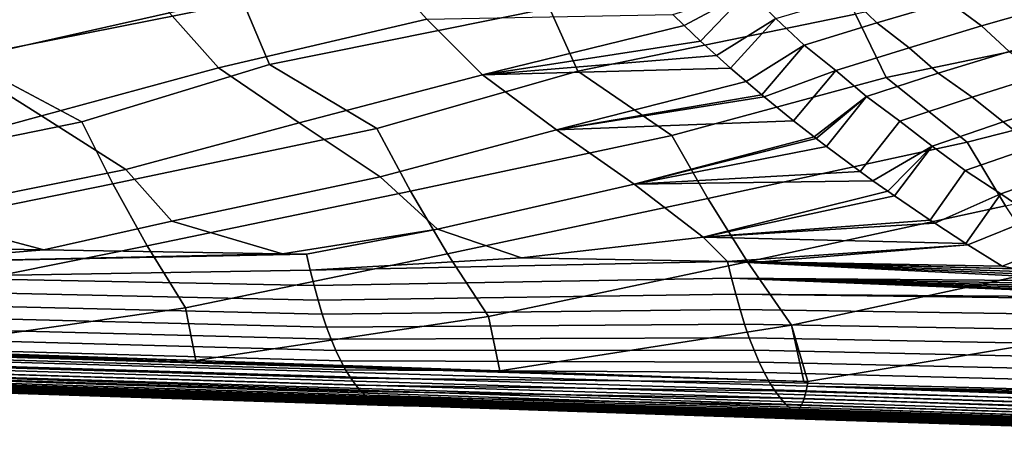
# Model space of a CAD drawing. Header units: metres. Extents: x -167 to 28, y -27 to 27.
# Tile 59 of 256: x -69.66 to -51.71, y -19.57 to -11.7. Entities that reach past the tile are written whole.
import ezdxf

# ---------------------------------------------------------------- set-up
doc = ezdxf.new("R2010")
doc.units = ezdxf.units.M
doc.layers.add('solid_12_065_021_XXX', color=7, linetype='CONTINUOUS')

msp = doc.modelspace()

# ---------------------------------------------------------------- linework, layer by layer
at = {"layer": 'solid_12_065_021_XXX'}
for points in [[(-70.719688, -12.400346, 104.43499), (-65.584404, -11.385498, 103.355469), (-66.014816, -10.251839, 103.735405), (-71.165245, -11.276861, 104.837509)], [(-65.101288, -12.519953, 102.930771), (-60.003559, -11.49424, 101.873436), (-60.467468, -10.349765, 102.273109), (-65.584404, -11.385498, 103.355469)], [(-70.844261, -12.456448, 82.857635), (-71.61644, -11.465234, 82.642532), (-67.748604, -10.565418, 80.911156), (-66.925789, -11.579978, 81.080956)], [(-59.482895, -12.639679, 101.426567), (-54.42271, -11.603084, 100.391403), (-54.920128, -10.447781, 100.810829), (-60.003559, -11.49424, 101.873436)], [(-53.864502, -12.759521, 99.922363), (-48.841866, -11.712026, 98.909386), (-49.372784, -10.545883, 99.348549), (-54.42271, -11.603084, 100.391403)], [(-66.033455, -12.58156, 81.272171), (-66.925789, -11.579978, 81.080956), (-63.161476, -10.669936, 79.369873), (-62.235142, -11.694862, 79.519386)], [(-53.199566, -10.907536, 75.747551), (-52.725468, -11.380988, 75.805405), (-54.034046, -11.762177, 76.597519), (-54.531815, -11.282605, 76.536995)], [(-52.725468, -11.380988, 75.805405), (-51.433784, -11.021811, 74.976143), (-50.826145, -11.446183, 74.941635), (-52.12801, -11.817897, 75.798668)], [(-56.384075, -11.185453, 77.225708), (-57.550797, -11.808167, 77.95916), (-57.755672, -11.610641, 77.933136)], [(-56.384075, -11.185453, 77.225708), (-57.247498, -12.092991, 77.997604), (-57.550797, -11.808167, 77.95916)], [(-56.384075, -11.185453, 77.225708), (-55.880363, -11.678961, 77.287384), (-56.961346, -12.3543, 78.033997), (-57.247498, -12.092991, 77.997604)], [(-54.531815, -11.282605, 76.536995), (-54.034046, -11.762177, 76.597519), (-55.358387, -12.165051, 77.351807), (-55.880363, -11.678961, 77.287384)], [(-68.524719, -13.563532, 103.530045), (-65.101288, -12.519953, 102.930771), (-65.584404, -11.385498, 103.355469), (-70.719688, -12.400346, 104.43499)], [(-54.034046, -11.762177, 76.597519), (-52.725468, -11.380988, 75.805405), (-52.12801, -11.817897, 75.798668), (-53.447197, -12.213243, 76.617813)], [(-50.826145, -11.446183, 74.941635), (-50.345329, -11.904789, 75.005577), (-51.622864, -12.280204, 75.863213), (-52.12801, -11.817897, 75.798668)], [(-69.260254, -13.454017, 82.850433), (-70.844261, -12.456448, 82.857635), (-66.925789, -11.579978, 81.080956), (-66.033455, -12.58156, 81.272171)], [(-63.14753, -13.687773, 102.07756), (-59.482895, -12.639679, 101.426567), (-60.003559, -11.49424, 101.873436), (-65.101288, -12.519953, 102.930771)], [(-61.222645, -12.706839, 79.686729), (-62.235142, -11.694862, 79.519386), (-57.755672, -11.610641, 77.933136), (-57.550797, -11.808167, 77.95916)], [(-57.770336, -13.812134, 100.625092), (-53.864502, -12.759521, 99.922363), (-54.42271, -11.603084, 100.391403), (-59.482895, -12.639679, 101.426567)], [(-64.566467, -13.582557, 81.320457), (-66.033455, -12.58156, 81.272171), (-62.235142, -11.694862, 79.519386), (-61.222645, -12.706839, 79.686729)], [(-57.247498, -12.092991, 77.997604), (-61.222645, -12.706839, 79.686729), (-57.550797, -11.808167, 77.95916)], [(-55.880363, -11.678961, 77.287384), (-56.701195, -12.585947, 78.067154), (-56.961346, -12.3543, 78.033997)], [(-55.880363, -11.678961, 77.287384), (-55.358387, -12.165051, 77.351807), (-56.419971, -12.830124, 78.102921), (-56.701195, -12.585947, 78.067154)], [(-55.358387, -12.165051, 77.351807), (-54.034046, -11.762177, 76.597519), (-53.447197, -12.213243, 76.617813), (-54.78252, -12.631869, 77.398323)], [(-52.393143, -13.936612, 99.172623), (-48.246109, -12.879476, 98.418167), (-48.841866, -11.712026, 98.909386), (-53.864502, -12.759521, 99.922363)], [(-52.12801, -11.817897, 75.798668), (-51.622864, -12.280204, 75.863213), (-52.917088, -12.679532, 76.684235), (-53.447197, -12.213243, 76.617813)], [(-57.247498, -12.092991, 77.997604), (-56.961346, -12.3543, 78.033997), (-61.222645, -12.706839, 79.686729)], [(-55.358387, -12.165051, 77.351807), (-56.13356, -13.072698, 78.139374), (-56.419971, -12.830124, 78.102921)], [(-55.358387, -12.165051, 77.351807), (-54.78252, -12.631869, 77.398323), (-56.091846, -13.107552, 78.144691), (-56.13356, -13.072698, 78.139374)], [(-56.961346, -12.3543, 78.033997), (-56.701195, -12.585947, 78.067154), (-61.222645, -12.706839, 79.686729)], [(-53.447197, -12.213243, 76.617813), (-52.917088, -12.679532, 76.684235), (-54.226868, -13.102426, 77.467941), (-54.78252, -12.631869, 77.398323)], [(-52.917088, -12.679532, 76.684235), (-51.622864, -12.280204, 75.863213), (-50.993362, -12.703291, 75.858597), (-52.297665, -13.115287, 76.707321)], [(-72.353432, -14.302503, 84.397919), (-73.954041, -13.325655, 84.380432), (-70.844261, -12.456448, 82.857635), (-69.260254, -13.454017, 82.850433)], [(-73.379906, -14.556935, 104.508354), (-68.524719, -13.563532, 103.530045), (-70.719688, -12.400346, 104.43499), (-73.901917, -13.439416, 104.982536)], [(-67.958664, -14.691815, 103.029831), (-63.14753, -13.687773, 102.07756), (-65.101288, -12.519953, 102.930771), (-68.524719, -13.563532, 103.530045)], [(-67.72187, -14.434689, 82.906006), (-69.260254, -13.454017, 82.850433), (-66.033455, -12.58156, 81.272171), (-64.566467, -13.582557, 81.320457)], [(-63.090305, -14.567064, 81.414116), (-64.566467, -13.582557, 81.320457), (-61.222645, -12.706839, 79.686729), (-59.872677, -13.71127, 79.790497)], [(-62.537422, -14.826837, 101.551315), (-57.770336, -13.812134, 100.625092), (-59.482895, -12.639679, 101.426567), (-63.14753, -13.687773, 102.07756)], [(-59.872677, -13.71127, 79.790497), (-61.222645, -12.706839, 79.686729), (-56.701195, -12.585947, 78.067154), (-56.419971, -12.830124, 78.102921)], [(-54.78252, -12.631869, 77.398323), (-55.556011, -13.544643, 78.213043), (-56.091846, -13.107552, 78.144691)], [(-54.78252, -12.631869, 77.398323), (-54.226868, -13.102426, 77.467941), (-55.18026, -13.839821, 78.260834), (-55.556011, -13.544643, 78.213043)], [(-54.226868, -13.102426, 77.467941), (-52.917088, -12.679532, 76.684235), (-52.297665, -13.115287, 76.707321), (-53.617886, -13.552475, 77.517982)], [(-50.993362, -12.703291, 75.858597), (-50.458813, -13.153673, 75.929443), (-51.73719, -13.567588, 76.779221), (-52.297665, -13.115287, 76.707321)], [(-56.13356, -13.072698, 78.139374), (-59.872677, -13.71127, 79.790497), (-56.419971, -12.830124, 78.102921)], [(-57.116184, -14.961993, 100.072815), (-52.393143, -13.936612, 99.172623), (-53.864502, -12.759521, 99.922363), (-57.770336, -13.812134, 100.625092)], [(-51.694946, -15.097281, 98.594315), (-47.015953, -14.061204, 97.720161), (-48.246109, -12.879476, 98.418167), (-52.393143, -13.936612, 99.172623)], [(-56.13356, -13.072698, 78.139374), (-56.091846, -13.107552, 78.144691), (-59.872677, -13.71127, 79.790497)], [(-56.091846, -13.107552, 78.144691), (-55.556011, -13.544643, 78.213043), (-59.872677, -13.71127, 79.790497)], [(-54.226868, -13.102426, 77.467941), (-55.14201, -13.869398, 78.265701), (-55.18026, -13.839821, 78.260834)], [(-54.226868, -13.102426, 77.467941), (-54.956142, -14.011926, 78.289406), (-55.14201, -13.869398, 78.265701)], [(-54.226868, -13.102426, 77.467941), (-53.617886, -13.552475, 77.517982), (-54.342705, -14.46827, 78.367508), (-54.956142, -14.011926, 78.289406)], [(-52.297665, -13.115287, 76.707321), (-51.73719, -13.567588, 76.779221), (-53.030876, -14.006868, 77.592316), (-53.617886, -13.552475, 77.517982)], [(-50.458813, -13.153673, 75.929443), (-49.909374, -13.59798, 76.003517), (-51.161713, -14.012778, 76.853882), (-51.73719, -13.567588, 76.779221)], [(-71.721466, -15.233953, 84.770645), (-72.353432, -14.302503, 84.397919), (-69.260254, -13.454017, 82.850433), (-67.72187, -14.434689, 82.906006)], [(-72.801392, -15.67565, 103.988052), (-67.958664, -14.691815, 103.029831), (-68.524719, -13.563532, 103.530045), (-73.379906, -14.556935, 104.508354)], [(-66.882355, -15.376859, 83.231583), (-67.72187, -14.434689, 82.906006), (-64.566467, -13.582557, 81.320457), (-63.090305, -14.567064, 81.414116)], [(-58.458736, -14.699624, 79.922256), (-59.872677, -13.71127, 79.790497), (-55.556011, -13.544643, 78.213043), (-55.18026, -13.839821, 78.260834)], [(-53.617886, -13.552475, 77.517982), (-53.030876, -14.006868, 77.592316), (-54.10688, -14.638188, 78.397423), (-54.342705, -14.46827, 78.367508)], [(-51.73719, -13.567588, 76.779221), (-51.161713, -14.012778, 76.853882), (-52.428749, -14.453055, 77.66893), (-53.030876, -14.006868, 77.592316)], [(-67.331451, -15.821536, 102.480774), (-62.537422, -14.826837, 101.551315), (-63.14753, -13.687773, 102.07756), (-67.958664, -14.691815, 103.029831)], [(-62.043247, -15.51999, 81.692558), (-63.090305, -14.567064, 81.414116), (-59.872677, -13.71127, 79.790497), (-58.458736, -14.699624, 79.922256)], [(-61.861504, -15.96758, 100.973503), (-57.116184, -14.961993, 100.072815), (-57.770336, -13.812134, 100.625092), (-62.537422, -14.826837, 101.551315)], [(-55.14201, -13.869398, 78.265701), (-58.458736, -14.699624, 79.922256), (-55.18026, -13.839821, 78.260834)], [(-55.14201, -13.869398, 78.265701), (-54.956142, -14.011926, 78.289406), (-58.458736, -14.699624, 79.922256)], [(-56.391563, -16.113777, 99.466248), (-51.694946, -15.097281, 98.594315), (-52.393143, -13.936612, 99.172623), (-57.116184, -14.961993, 100.072815)], [(-54.956142, -14.011926, 78.289406), (-54.342705, -14.46827, 78.367508), (-58.458736, -14.699624, 79.922256)], [(-53.030876, -14.006868, 77.592316), (-53.835083, -14.830647, 78.431976), (-54.10688, -14.638188, 78.397423)], [(-53.030876, -14.006868, 77.592316), (-53.715168, -14.914418, 78.44722), (-53.835083, -14.830647, 78.431976)], [(-53.030876, -14.006868, 77.592316), (-52.428749, -14.453055, 77.66893), (-53.067265, -15.35509, 78.529366), (-53.715168, -14.914418, 78.44722)], [(-52.428749, -14.453055, 77.66893), (-51.161713, -14.012778, 76.853882), (-50.498955, -14.425517, 76.881958), (-51.775261, -14.877572, 77.724129)], [(-69.216331, -15.895882, 84.376595), (-71.721466, -15.233953, 84.770645), (-67.72187, -14.434689, 82.906006), (-66.882355, -15.376859, 83.231583)], [(-54.342705, -14.46827, 78.367508), (-54.10688, -14.638188, 78.397423), (-58.458736, -14.699624, 79.922256)], [(-52.428749, -14.453055, 77.66893), (-51.775261, -14.877572, 77.724129), (-52.980331, -15.412724, 78.540344), (-53.067265, -15.35509, 78.529366)], [(-50.498955, -14.425517, 76.881958), (-49.896637, -14.856143, 76.961952), (-51.145412, -15.30709, 77.805), (-51.775261, -14.877572, 77.724129)], [(-72.161133, -16.796047, 103.419044), (-67.331451, -15.821536, 102.480774), (-67.958664, -14.691815, 103.029831), (-72.801392, -15.67565, 103.988052)], [(-64.868866, -15.969355, 82.964775), (-66.882355, -15.376859, 83.231583), (-63.090305, -14.567064, 81.414116), (-62.043247, -15.51999, 81.692558)], [(-60.509602, -16.043194, 81.547256), (-62.043247, -15.51999, 81.692558), (-58.458736, -14.699624, 79.922256), (-57.204136, -15.663338, 80.153572)], [(-57.204136, -15.663338, 80.153572), (-58.458736, -14.699624, 79.922256), (-54.10688, -14.638188, 78.397423), (-53.835083, -14.830647, 78.431976)], [(-66.637428, -16.953232, 101.880089), (-61.861504, -15.96758, 100.973503), (-62.537422, -14.826837, 101.551315), (-67.331451, -15.821536, 102.480774)], [(-53.715168, -14.914418, 78.44722), (-57.204136, -15.663338, 80.153572), (-53.835083, -14.830647, 78.431976)], [(-51.775261, -14.877572, 77.724129), (-52.413998, -15.780372, 78.611847), (-52.980331, -15.412724, 78.540344)], [(-51.775261, -14.877572, 77.724129), (-51.145412, -15.30709, 77.805), (-52.375938, -15.804612, 78.616653), (-52.413998, -15.780372, 78.611847)], [(-61.113728, -17.110592, 100.341148), (-56.391563, -16.113777, 99.466248), (-57.116184, -14.961993, 100.072815), (-61.861504, -15.96758, 100.973503)], [(-53.715168, -14.914418, 78.44722), (-53.067265, -15.35509, 78.529366), (-57.204136, -15.663338, 80.153572)], [(-69.216331, -15.895882, 84.376595), (-72.103508, -15.84719, 85.313148), (-71.721466, -15.233953, 84.770645)], [(-55.590027, -17.268124, 98.8022), (-50.921627, -16.26012, 97.958984), (-51.694946, -15.097281, 98.594315), (-56.391563, -16.113777, 99.466248)], [(-64.868866, -15.969355, 82.964775), (-69.216331, -15.895882, 84.376595), (-66.882355, -15.376859, 83.231583)], [(-53.067265, -15.35509, 78.529366), (-52.980331, -15.412724, 78.540344), (-57.204136, -15.663338, 80.153572)], [(-52.980331, -15.412724, 78.540344), (-52.413998, -15.780372, 78.611847), (-57.204136, -15.663338, 80.153572)], [(-50.754032, -15.804201, 78.041527), (-51.755657, -16.191914, 78.695175), (-52.375938, -15.804612, 78.616653), (-51.145412, -15.30709, 77.805)], [(-64.428024, -15.976814, 82.82151), (-64.868866, -15.969355, 82.964775), (-62.043247, -15.51999, 81.692558)], [(-64.361656, -16.269457, 83.025757), (-64.428024, -15.976814, 82.82151), (-62.043247, -15.51999, 81.692558), (-60.509602, -16.043194, 81.547256)], [(-56.755581, -16.106905, 80.325073), (-60.509602, -16.043194, 81.547256), (-57.204136, -15.663338, 80.153572)], [(-56.755581, -16.106905, 80.325073), (-57.204136, -15.663338, 80.153572), (-52.413998, -15.780372, 78.611847), (-52.375938, -15.804612, 78.616653)], [(-71.985489, -17.722502, 103.019394), (-66.637428, -16.953232, 101.880089), (-67.331451, -15.821536, 102.480774), (-72.161133, -16.796047, 103.419044)], [(-72.042007, -16.125387, 85.500198), (-72.103508, -15.84719, 85.313148), (-69.216331, -15.895882, 84.376595)], [(-72.042007, -16.125387, 85.500198), (-69.216331, -15.895882, 84.376595), (-64.868866, -15.969355, 82.964775)], [(-66.446167, -17.913492, 101.450798), (-61.113728, -17.110592, 100.341148), (-61.861504, -15.96758, 100.973503), (-66.637428, -16.953232, 101.880089)], [(-56.138535, -16.117386, 80.124054), (-56.755581, -16.106905, 80.325073), (-52.375938, -15.804612, 78.616653)], [(-51.755657, -16.191914, 78.695175), (-56.138535, -16.117386, 80.124054), (-52.375938, -15.804612, 78.616653)], [(-50.754032, -15.804201, 78.041527), (-50.482086, -15.867216, 77.990875), (-51.512192, -16.245607, 78.657555), (-51.755657, -16.191914, 78.695175)], [(-72.042007, -16.125387, 85.500198), (-64.868866, -15.969355, 82.964775), (-64.428024, -15.976814, 82.82151)], [(-71.978622, -16.392485, 85.700935), (-72.042007, -16.125387, 85.500198), (-64.428024, -15.976814, 82.82151), (-64.361656, -16.269457, 83.025757)], [(-64.361656, -16.269457, 83.025757), (-60.509602, -16.043194, 81.547256), (-56.755581, -16.106905, 80.325073)], [(-64.292686, -16.549702, 83.243172), (-64.361656, -16.269457, 83.025757), (-56.755581, -16.106905, 80.325073), (-56.683441, -16.413029, 80.545876)], [(-60.90675, -18.104197, 99.881706), (-55.590027, -17.268124, 98.8022), (-56.391563, -16.113777, 99.466248), (-61.113728, -17.110592, 100.341148)], [(-51.512192, -16.245607, 78.657555), (-56.755581, -16.106905, 80.325073), (-56.138535, -16.117386, 80.124054)], [(-50.782921, -16.408804, 78.540314), (-50.539673, -16.46237, 78.502083), (-56.683441, -16.413029, 80.545876), (-56.755581, -16.106905, 80.325073)], [(-51.026093, -16.35482, 78.578964), (-50.782921, -16.408804, 78.540314), (-56.755581, -16.106905, 80.325073)], [(-51.269184, -16.300419, 78.618042), (-51.026093, -16.35482, 78.578964), (-56.755581, -16.106905, 80.325073)], [(-51.512192, -16.245607, 78.657555), (-51.269184, -16.300419, 78.618042), (-56.755581, -16.106905, 80.325073)], [(-51.512192, -16.245607, 78.657555), (-56.138535, -16.117386, 80.124054), (-51.755657, -16.191914, 78.695175)], [(-64.361656, -16.269457, 83.025757), (-64.292686, -16.549702, 83.243172), (-71.978622, -16.392485, 85.700935)], [(-55.294674, -18.29706, 98.291618), (-50.066334, -17.425817, 97.26326), (-50.921627, -16.26012, 97.958984), (-55.590027, -17.268124, 98.8022)], [(-64.21994, -16.816542, 83.475548), (-71.91153, -16.646986, 85.916191), (-71.978622, -16.392485, 85.700935), (-64.292686, -16.549702, 83.243172)], [(-64.21994, -16.816542, 83.475548), (-64.292686, -16.549702, 83.243172), (-56.683441, -16.413029, 80.545876), (-56.608746, -16.70648, 80.780327)], [(-49.37907, -16.711843, 78.325294), (-49.161568, -16.757423, 78.293106), (-56.608746, -16.70648, 80.780327), (-56.683441, -16.413029, 80.545876)], [(-49.595287, -16.666164, 78.357574), (-49.37907, -16.711843, 78.325294), (-56.683441, -16.413029, 80.545876)], [(-49.809479, -16.620535, 78.389824), (-49.595287, -16.666164, 78.357574), (-56.683441, -16.413029, 80.545876)], [(-50.052948, -16.568237, 78.426849), (-49.809479, -16.620535, 78.389824), (-56.683441, -16.413029, 80.545876)], [(-50.296345, -16.515516, 78.464264), (-50.052948, -16.568237, 78.426849), (-56.683441, -16.413029, 80.545876)], [(-50.539673, -16.46237, 78.502083), (-50.296345, -16.515516, 78.464264), (-56.683441, -16.413029, 80.545876)], [(-64.143631, -17.069023, 83.722206), (-71.840942, -16.887959, 86.145271), (-71.91153, -16.646986, 85.916191), (-64.21994, -16.816542, 83.475548)], [(-64.143631, -17.069023, 83.722206), (-64.21994, -16.816542, 83.475548), (-56.608746, -16.70648, 80.780327), (-56.530193, -16.98571, 81.030212)], [(-48.858315, -17.101206, 78.529152), (-56.530193, -16.98571, 81.030212), (-56.608746, -16.70648, 80.780327), (-48.943649, -16.802734, 78.261154)], [(-49.161568, -16.757423, 78.293106), (-48.943649, -16.802734, 78.261154), (-56.608746, -16.70648, 80.780327)], [(-71.985489, -17.722502, 103.019394), (-66.446167, -17.913492, 101.450798), (-66.637428, -16.953232, 101.880089)], [(-64.063988, -17.306189, 83.982437), (-71.76709, -17.114471, 86.387505), (-71.840942, -16.887959, 86.145271), (-64.143631, -17.069023, 83.722206)], [(-64.063988, -17.306189, 83.982437), (-64.143631, -17.069023, 83.722206), (-56.530193, -16.98571, 81.030212), (-56.448013, -17.249744, 81.294807)], [(-48.769596, -17.383516, 78.813133), (-56.448013, -17.249744, 81.294807), (-56.530193, -16.98571, 81.030212), (-48.858315, -17.101206, 78.529152)], [(-63.981224, -17.527084, 84.255562), (-71.69017, -17.325594, 86.642227), (-71.76709, -17.114471, 86.387505), (-64.063988, -17.306189, 83.982437)], [(-66.446167, -17.913492, 101.450798), (-60.90675, -18.104197, 99.881706), (-61.113728, -17.110592, 100.341148)], [(-63.895576, -17.730801, 84.540848), (-71.610413, -17.520414, 86.908737), (-71.69017, -17.325594, 86.642227), (-63.981224, -17.527084, 84.255562)], [(-63.981224, -17.527084, 84.255562), (-64.063988, -17.306189, 83.982437), (-56.448013, -17.249744, 81.294807), (-56.362434, -17.497601, 81.573418)], [(-60.90675, -18.104197, 99.881706), (-55.367188, -18.294571, 98.312164), (-55.590027, -17.268124, 98.8022)], [(-48.677292, -17.6485, 79.112061), (-56.362434, -17.497601, 81.573418), (-56.448013, -17.249744, 81.294807), (-48.769596, -17.383516, 78.813133)], [(-55.367188, -18.294571, 98.312164), (-55.294674, -18.29706, 98.291618), (-55.590027, -17.268124, 98.8022)], [(-63.807331, -17.916794, 84.837318), (-71.528076, -17.698322, 87.186134), (-71.610413, -17.520414, 86.908737), (-63.895576, -17.730801, 84.540848)], [(-63.895576, -17.730801, 84.540848), (-63.981224, -17.527084, 84.255562), (-56.362434, -17.497601, 81.573418), (-56.273693, -17.728302, 81.865318)], [(-48.581646, -17.895119, 79.425186), (-56.273693, -17.728302, 81.865318), (-56.362434, -17.497601, 81.573418), (-48.677292, -17.6485, 79.112061)], [(-55.308216, -18.382847, 98.252396), (-49.827457, -18.484587, 96.742195), (-50.066334, -17.425817, 97.26326), (-55.294674, -18.29706, 98.291618)], [(-55.308216, -18.382847, 98.252396), (-77.501259, -17.711552, 104.488884), (-77.519577, -17.792213, 104.433319), (-55.32444, -18.464212, 98.204384)], [(-77.501259, -17.711552, 104.488884), (-55.308216, -18.382847, 98.252396), (-55.294674, -18.29706, 98.291618), (-77.485275, -17.624924, 104.535469)], [(-77.485275, -17.624924, 104.535469), (-55.294674, -18.29706, 98.291618), (-55.367188, -18.294571, 98.312164)], [(-77.485275, -17.624924, 104.535469), (-55.367188, -18.294571, 98.312164), (-60.90675, -18.104197, 99.881706)], [(-77.485275, -17.624924, 104.535469), (-60.90675, -18.104197, 99.881706), (-66.446167, -17.913492, 101.450798)], [(-77.485275, -17.624924, 104.535469), (-66.446167, -17.913492, 101.450798), (-71.985489, -17.722502, 103.019394)], [(-63.716805, -18.084692, 85.143883), (-71.443474, -17.858955, 87.473358), (-71.528076, -17.698322, 87.186134), (-63.807331, -17.916794, 84.837318)], [(-63.807331, -17.916794, 84.837318), (-63.895576, -17.730801, 84.540848), (-56.273693, -17.728302, 81.865318), (-56.182022, -17.940958, 82.169746)], [(-48.482922, -18.122431, 79.751678), (-56.182022, -17.940958, 82.169746), (-56.273693, -17.728302, 81.865318), (-48.581646, -17.895119, 79.425186)], [(-55.362988, -18.608561, 98.084686), (-77.562317, -17.931776, 104.298058), (-77.58622, -17.988964, 104.220032), (-55.384869, -18.669907, 98.014359)], [(-55.34277, -18.539736, 98.14827), (-77.540016, -17.865923, 104.369446), (-77.562317, -17.931776, 104.298058), (-55.362988, -18.608561, 98.084686)], [(-55.32444, -18.464212, 98.204384), (-77.519577, -17.792213, 104.433319), (-77.540016, -17.865923, 104.369446), (-55.34277, -18.539736, 98.14827)], [(-63.624313, -18.234127, 85.459435), (-71.356918, -18.001949, 87.769333), (-71.443474, -17.858955, 87.473358), (-63.716805, -18.084692, 85.143883)], [(-63.716805, -18.084692, 85.143883), (-63.807331, -17.916794, 84.837318), (-56.182022, -17.940958, 82.169746), (-56.087734, -18.135077, 82.485657)], [(-48.381447, -18.329922, 80.090416), (-56.087734, -18.135077, 82.485657), (-56.182022, -17.940958, 82.169746), (-48.482922, -18.122431, 79.751678)], [(-77.69165, -18.118811, 103.861588), (-77.712082, -18.124775, 103.764), (-77.234512, -18.140366, 103.629166), (-55.510033, -18.843472, 97.591568)], [(-55.510033, -18.843472, 97.591568), (-55.483837, -18.828011, 97.682472), (-77.664459, -18.10211, 103.955986), (-77.69165, -18.118811, 103.861588)], [(-55.483837, -18.828011, 97.682472), (-55.457932, -18.80258, 97.771187), (-77.637596, -18.074656, 104.047943), (-77.664459, -18.10211, 103.955986)], [(-55.457932, -18.80258, 97.771187), (-55.43261, -18.767469, 97.856712), (-77.611412, -18.036785, 104.136314), (-77.637596, -18.074656, 104.047943)], [(-55.43261, -18.767469, 97.856712), (-55.408165, -18.723078, 97.93808), (-77.58622, -17.988964, 104.220032), (-77.611412, -18.036785, 104.136314)], [(-55.408165, -18.723078, 97.93808), (-55.384869, -18.669907, 98.014359), (-77.58622, -17.988964, 104.220032)], [(-63.530178, -18.364729, 85.782875), (-71.268707, -18.126945, 88.072998), (-71.356918, -18.001949, 87.769333), (-63.624313, -18.234127, 85.459435)], [(-63.624313, -18.234127, 85.459435), (-63.716805, -18.084692, 85.143883), (-56.087734, -18.135077, 82.485657), (-55.991158, -18.31028, 82.81192)], [(-55.510033, -18.843472, 97.591568), (-77.234512, -18.140366, 103.629166), (-73.272881, -18.269705, 102.510521)], [(-76.607758, -18.268476, 93.382057), (-76.652824, -18.277824, 92.374855), (-70.067581, -18.500134, 89.813797), (-69.368202, -18.516502, 90.226013)], [(-69.318306, -18.496367, 92.264198), (-76.562714, -18.259111, 94.389275), (-76.607758, -18.268476, 93.382057), (-69.343239, -18.506443, 91.245094)], [(-69.343239, -18.506443, 91.245094), (-76.607758, -18.268476, 93.382057), (-69.368202, -18.516502, 90.226013)], [(-69.293404, -18.486273, 93.283333), (-76.517677, -18.249729, 95.3965), (-76.562714, -18.259111, 94.389275), (-69.318306, -18.496367, 92.264198)], [(-69.268532, -18.47616, 94.302475), (-76.472656, -18.240332, 96.403732), (-76.517677, -18.249729, 95.3965), (-69.293404, -18.486273, 93.283333)], [(-69.243935, -18.466024, 95.321716), (-76.427933, -18.230907, 97.411064), (-76.472656, -18.240332, 96.403732), (-69.268532, -18.47616, 94.302475)], [(-69.219421, -18.455872, 96.340996), (-76.383316, -18.221464, 98.418427), (-76.427933, -18.230907, 97.411064), (-69.243935, -18.466024, 95.321716)], [(-69.19487, -18.445705, 97.360275), (-76.338646, -18.212009, 99.425789), (-76.383316, -18.221464, 98.418427), (-69.219421, -18.455872, 96.340996)], [(-69.170357, -18.435524, 98.37957), (-76.293983, -18.202539, 100.433151), (-76.338646, -18.212009, 99.425789), (-69.19487, -18.445705, 97.360275)], [(-69.145866, -18.425329, 99.398895), (-76.249344, -18.193056, 101.440529), (-76.293983, -18.202539, 100.433151), (-69.170357, -18.435524, 98.37957)], [(-76.249344, -18.193056, 101.440529), (-69.145866, -18.425329, 99.398895), (-69.121407, -18.415119, 100.418236), (-76.204712, -18.183559, 102.447922)], [(-76.204712, -18.183559, 102.447922), (-69.121407, -18.415119, 100.418236), (-73.272881, -18.269705, 102.510521)], [(-69.121407, -18.415119, 100.418236), (-69.423927, -18.395367, 101.4235), (-73.272881, -18.269705, 102.510521)], [(-55.510033, -18.843472, 97.591568), (-73.272881, -18.269705, 102.510521), (-69.423927, -18.395367, 101.4235)], [(-63.434711, -18.47613, 86.113121), (-71.179161, -18.233583, 88.38327), (-71.268707, -18.126945, 88.072998), (-63.530178, -18.364729, 85.782875)], [(-63.338234, -18.567957, 86.449059), (-71.088577, -18.321503, 88.699089), (-71.179161, -18.233583, 88.38327), (-63.434711, -18.47613, 86.113121)], [(-63.530178, -18.364729, 85.782875), (-63.624313, -18.234127, 85.459435), (-55.991158, -18.31028, 82.81192), (-55.892616, -18.466188, 83.147415)], [(-48.277569, -18.517189, 80.440201), (-55.991158, -18.31028, 82.81192), (-56.087734, -18.135077, 82.485657), (-48.381447, -18.329922, 80.090416)], [(-63.241062, -18.639845, 86.789604), (-70.997276, -18.390343, 89.019379), (-71.088577, -18.321503, 88.699089), (-63.338234, -18.567957, 86.449059)], [(-63.143513, -18.691422, 87.133644), (-70.905556, -18.439747, 89.343071), (-70.997276, -18.390343, 89.019379), (-63.241062, -18.639845, 86.789604)], [(-63.045906, -18.722317, 87.480095), (-70.813736, -18.469349, 89.66909), (-70.905556, -18.439747, 89.343071), (-63.143513, -18.691422, 87.133644)], [(-63.045906, -18.722317, 87.480095), (-62.938755, -18.732489, 87.825127), (-63.519764, -18.713552, 87.987183), (-70.813736, -18.469349, 89.66909)], [(-70.813736, -18.469349, 89.66909), (-63.519764, -18.713552, 87.987183), (-70.067581, -18.500134, 89.813797)], [(-69.121407, -18.415119, 100.418236), (-65.691193, -18.517235, 100.36908), (-69.423927, -18.395367, 101.4235)], [(-55.510033, -18.843472, 97.591568), (-69.423927, -18.395367, 101.4235), (-65.691193, -18.517235, 100.36908)], [(-62.065464, -18.711945, 92.201675), (-69.268532, -18.47616, 94.302475), (-69.293404, -18.486273, 93.283333), (-62.072926, -18.722679, 91.17141)], [(-62.058235, -18.701187, 93.232025), (-69.243935, -18.466024, 95.321716), (-69.268532, -18.47616, 94.302475), (-62.065464, -18.711945, 92.201675)], [(-62.051071, -18.690414, 94.262405), (-69.219421, -18.455872, 96.340996), (-69.243935, -18.466024, 95.321716), (-62.058235, -18.701187, 93.232025)], [(-62.04388, -18.679626, 95.292801), (-69.19487, -18.445705, 97.360275), (-69.219421, -18.455872, 96.340996), (-62.051071, -18.690414, 94.262405)], [(-62.036732, -18.668827, 96.323219), (-69.170357, -18.435524, 98.37957), (-69.19487, -18.445705, 97.360275), (-62.04388, -18.679626, 95.292801)], [(-62.029625, -18.65801, 97.353676), (-69.145866, -18.425329, 99.398895), (-69.170357, -18.435524, 98.37957), (-62.036732, -18.668827, 96.323219)], [(-69.145866, -18.425329, 99.398895), (-62.029625, -18.65801, 97.353676), (-62.022564, -18.647182, 98.384155), (-69.121407, -18.415119, 100.418236)], [(-69.121407, -18.415119, 100.418236), (-62.022564, -18.647182, 98.384155), (-65.691193, -18.517235, 100.36908)], [(-63.434711, -18.47613, 86.113121), (-63.530178, -18.364729, 85.782875), (-55.892616, -18.466188, 83.147415), (-55.792431, -18.602425, 83.491013)], [(-63.338234, -18.567957, 86.449059), (-63.434711, -18.47613, 86.113121), (-55.792431, -18.602425, 83.491013), (-55.690937, -18.718611, 83.841583)], [(-48.171642, -18.683828, 80.799835), (-55.892616, -18.466188, 83.147415), (-55.991158, -18.31028, 82.81192), (-48.277569, -18.517189, 80.440201)], [(-48.064007, -18.829439, 81.168121), (-55.792431, -18.602425, 83.491013), (-55.892616, -18.466188, 83.147415), (-48.171642, -18.683828, 80.799835)], [(-55.32444, -18.464212, 98.204384), (-55.34277, -18.539736, 98.14827), (-33.245483, -19.242708, 91.915726), (-33.234722, -19.198009, 91.948593)], [(-55.308216, -18.382847, 98.252396), (-55.32444, -18.464212, 98.204384), (-33.234722, -19.198009, 91.948593), (-33.224686, -19.151232, 91.978683)], [(-33.215405, -19.102558, 92.005867), (-33.206921, -19.052193, 92.030052), (-38.747353, -18.863428, 93.601097), (-55.308216, -18.382847, 98.252396)], [(-55.308216, -18.382847, 98.252396), (-38.747353, -18.863428, 93.601097), (-44.287521, -18.674215, 95.171829)], [(-55.308216, -18.382847, 98.252396), (-44.287521, -18.674215, 95.171829), (-49.827457, -18.484587, 96.742195)], [(-55.308216, -18.382847, 98.252396), (-33.224686, -19.151232, 91.978683), (-33.215405, -19.102558, 92.005867)], [(-69.368202, -18.516502, 90.226013), (-70.067581, -18.500134, 89.813797), (-63.519764, -18.713552, 87.987183)], [(-69.343239, -18.506443, 91.245094), (-69.368202, -18.516502, 90.226013), (-62.938755, -18.732489, 87.825127), (-62.095573, -18.754778, 88.080803)], [(-69.368202, -18.516502, 90.226013), (-63.519764, -18.713552, 87.987183), (-62.938755, -18.732489, 87.825127)], [(-62.080429, -18.733397, 90.141182), (-69.318306, -18.496367, 92.264198), (-69.343239, -18.506443, 91.245094), (-62.087978, -18.744097, 89.110977)], [(-62.087978, -18.744097, 89.110977), (-69.343239, -18.506443, 91.245094), (-62.095573, -18.754778, 88.080803)], [(-62.072926, -18.722679, 91.17141), (-69.293404, -18.486273, 93.283333), (-69.318306, -18.496367, 92.264198), (-62.080429, -18.733397, 90.141182)], [(-62.022564, -18.647182, 98.384155), (-62.068279, -18.635519, 99.345474), (-65.691193, -18.517235, 100.36908)], [(-55.510033, -18.843472, 97.591568), (-65.691193, -18.517235, 100.36908), (-62.068279, -18.635519, 99.345474)], [(-63.241062, -18.639845, 86.789604), (-63.338234, -18.567957, 86.449059), (-55.690937, -18.718611, 83.841583), (-55.588451, -18.814365, 84.198021)], [(-63.143513, -18.691422, 87.133644), (-63.241062, -18.639845, 86.789604), (-55.588451, -18.814365, 84.198021), (-55.485306, -18.889313, 84.559181)], [(-62.022564, -18.647182, 98.384155), (-58.542118, -18.750647, 98.349068), (-62.068279, -18.635519, 99.345474)], [(-55.510033, -18.843472, 97.591568), (-62.068279, -18.635519, 99.345474), (-58.542118, -18.750647, 98.349068)], [(-54.898441, -18.891174, 95.304268), (-62.029625, -18.65801, 97.353676), (-62.036732, -18.668827, 96.323219), (-54.891411, -18.902502, 94.263634)], [(-62.029625, -18.65801, 97.353676), (-54.898441, -18.891174, 95.304268), (-54.905518, -18.879835, 96.34494), (-62.022564, -18.647182, 98.384155)], [(-62.022564, -18.647182, 98.384155), (-54.905518, -18.879835, 96.34494), (-58.542118, -18.750647, 98.349068)], [(-47.955017, -18.953613, 81.543861), (-55.690937, -18.718611, 83.841583), (-55.792431, -18.602425, 83.491013), (-48.064007, -18.829439, 81.168121)], [(-55.362988, -18.608561, 98.084686), (-55.384869, -18.669907, 98.014359), (-33.29483, -19.397314, 91.759148), (-33.281643, -19.362604, 91.801758)], [(-55.34277, -18.539736, 98.14827), (-55.362988, -18.608561, 98.084686), (-33.26899, -19.325169, 91.842163), (-33.25692, -19.285151, 91.880203)], [(-55.362988, -18.608561, 98.084686), (-33.281643, -19.362604, 91.801758), (-33.26899, -19.325169, 91.842163)], [(-55.34277, -18.539736, 98.14827), (-33.25692, -19.285151, 91.880203), (-33.245483, -19.242708, 91.915726)], [(-63.045906, -18.722317, 87.480095), (-63.143513, -18.691422, 87.133644), (-55.485306, -18.889313, 84.559181), (-55.381824, -18.943073, 84.92395)], [(-55.278332, -18.975267, 85.291199), (-55.161186, -18.985977, 85.655899), (-57.187393, -18.919939, 86.220978), (-63.045906, -18.722317, 87.480095)], [(-63.045906, -18.722317, 87.480095), (-57.187393, -18.919939, 86.220978), (-62.095573, -18.754778, 88.080803), (-62.938755, -18.732489, 87.825127)], [(-63.045906, -18.722317, 87.480095), (-55.381824, -18.943073, 84.92395), (-55.278332, -18.975267, 85.291199)], [(-62.087978, -18.744097, 89.110977), (-62.095573, -18.754778, 88.080803), (-55.161186, -18.985977, 85.655899), (-54.836987, -18.992586, 85.939865)], [(-62.095573, -18.754778, 88.080803), (-57.187393, -18.919939, 86.220978), (-55.161186, -18.985977, 85.655899)], [(-54.850204, -18.970163, 88.020554), (-62.080429, -18.733397, 90.141182), (-62.087978, -18.744097, 89.110977), (-54.843571, -18.981382, 86.980194)], [(-54.843571, -18.981382, 86.980194), (-62.087978, -18.744097, 89.110977), (-54.836987, -18.992586, 85.939865)], [(-54.856884, -18.958927, 89.060959), (-62.072926, -18.722679, 91.17141), (-62.080429, -18.733397, 90.141182), (-54.850204, -18.970163, 88.020554)], [(-54.863617, -18.947676, 90.101395), (-62.065464, -18.711945, 92.201675), (-62.072926, -18.722679, 91.17141), (-54.856884, -18.958927, 89.060959)], [(-54.870537, -18.936403, 91.141914), (-62.058235, -18.701187, 93.232025), (-62.065464, -18.711945, 92.201675), (-54.863617, -18.947676, 90.101395)], [(-54.877499, -18.925116, 92.182465), (-62.051071, -18.690414, 94.262405), (-62.058235, -18.701187, 93.232025), (-54.870537, -18.936403, 91.141914)], [(-54.88443, -18.913816, 93.22303), (-62.04388, -18.679626, 95.292801), (-62.051071, -18.690414, 94.262405), (-54.877499, -18.925116, 92.182465)], [(-54.891411, -18.902502, 94.263634), (-62.036732, -18.668827, 96.323219), (-62.04388, -18.679626, 95.292801), (-54.88443, -18.913816, 93.22303)], [(-54.905518, -18.879835, 96.34494), (-55.490326, -18.850288, 97.486542), (-58.542118, -18.750647, 98.349068)], [(-55.510033, -18.843472, 97.591568), (-58.542118, -18.750647, 98.349068), (-55.490326, -18.850288, 97.486542)], [(-47.845016, -19.05595, 81.925842), (-55.588451, -18.814365, 84.198021), (-55.690937, -18.718611, 83.841583), (-47.955017, -18.953613, 81.543861)], [(-47.734356, -19.136047, 82.312889), (-55.485306, -18.889313, 84.559181), (-55.588451, -18.814365, 84.198021), (-47.845016, -19.05595, 81.925842)], [(-55.483837, -18.828011, 97.682472), (-55.510033, -18.843472, 97.591568), (-33.413002, -19.562799, 91.36055), (-33.397541, -19.553844, 91.414169)], [(-55.457932, -18.80258, 97.771187), (-55.483837, -18.828011, 97.682472), (-33.382156, -19.541407, 91.46711), (-33.366909, -19.525534, 91.519165)], [(-55.483837, -18.828011, 97.682472), (-33.397541, -19.553844, 91.414169), (-33.382156, -19.541407, 91.46711)], [(-55.43261, -18.767469, 97.856712), (-55.457932, -18.80258, 97.771187), (-33.366909, -19.525534, 91.519165), (-33.351864, -19.50629, 91.570129)], [(-55.408165, -18.723078, 97.93808), (-55.43261, -18.767469, 97.856712), (-33.337074, -19.483751, 91.619804), (-33.322601, -19.458006, 91.667992)], [(-55.43261, -18.767469, 97.856712), (-33.351864, -19.50629, 91.570129), (-33.337074, -19.483751, 91.619804)], [(-55.384869, -18.669907, 98.014359), (-55.408165, -18.723078, 97.93808), (-33.308502, -19.429155, 91.7145), (-33.29483, -19.397314, 91.759148)], [(-55.408165, -18.723078, 97.93808), (-33.322601, -19.458006, 91.667992), (-33.308502, -19.429155, 91.7145)], [(-33.413002, -19.562799, 91.36055), (-55.510033, -18.843472, 97.591568), (-55.490326, -18.850288, 97.486542), (-33.428478, -19.568235, 91.306465)], [(-54.905518, -18.879835, 96.34494), (-51.787701, -18.97118, 96.439903), (-55.490326, -18.850288, 97.486542)], [(-33.428478, -19.568235, 91.306465), (-55.490326, -18.850288, 97.486542), (-51.787701, -18.97118, 96.439903)], [(-47.623383, -19.193499, 82.703781), (-55.381824, -18.943073, 84.92395), (-55.485306, -18.889313, 84.559181), (-47.734356, -19.136047, 82.312889)], [(-47.51244, -19.227903, 83.097336), (-55.278332, -18.975267, 85.291199), (-55.381824, -18.943073, 84.92395), (-47.623383, -19.193499, 82.703781)], [(-47.51244, -19.227903, 83.097336), (-47.389194, -19.239269, 83.488815), (-51.022289, -19.120867, 84.50177), (-55.278332, -18.975267, 85.291199)], [(-55.278332, -18.975267, 85.291199), (-51.022289, -19.120867, 84.50177), (-55.161186, -18.985977, 85.655899)], [(-54.836987, -18.992586, 85.939865), (-55.161186, -18.985977, 85.655899), (-51.022289, -19.120867, 84.50177)], [(-54.905518, -18.879835, 96.34494), (-47.767628, -19.113163, 94.299843), (-51.787701, -18.97118, 96.439903)], [(-54.898441, -18.891174, 95.304268), (-47.750137, -19.124891, 93.250061), (-47.767628, -19.113163, 94.299843), (-54.905518, -18.879835, 96.34494)], [(-47.750137, -19.124891, 93.250061), (-54.898441, -18.891174, 95.304268), (-54.891411, -18.902502, 94.263634), (-47.732697, -19.136606, 92.200325)], [(-47.732697, -19.136606, 92.200325), (-54.891411, -18.902502, 94.263634), (-54.88443, -18.913816, 93.22303), (-47.715298, -19.14831, 91.150627)], [(-47.715298, -19.14831, 91.150627), (-54.88443, -18.913816, 93.22303), (-54.877499, -18.925116, 92.182465), (-47.697948, -19.16, 90.100975)], [(-47.697948, -19.16, 90.100975), (-54.877499, -18.925116, 92.182465), (-54.870537, -18.936403, 91.141914), (-47.680561, -19.17168, 89.051331)], [(-47.680561, -19.17168, 89.051331), (-54.870537, -18.936403, 91.141914), (-54.863617, -18.947676, 90.101395), (-47.663177, -19.183348, 88.001724)], [(-47.663177, -19.183348, 88.001724), (-54.863617, -18.947676, 90.101395), (-54.856884, -18.958927, 89.060959), (-47.645931, -19.194998, 86.952179)], [(-47.645931, -19.194998, 86.952179), (-54.856884, -18.958927, 89.060959), (-54.850204, -18.970163, 88.020554), (-47.628735, -19.206633, 85.902679)], [(-47.628735, -19.206633, 85.902679), (-54.850204, -18.970163, 88.020554), (-54.843571, -18.981382, 86.980194), (-47.611584, -19.218252, 84.853226)], [(-47.611584, -19.218252, 84.853226), (-54.843571, -18.981382, 86.980194), (-54.836987, -18.992586, 85.939865), (-47.594479, -19.229856, 83.803802)], [(-47.594479, -19.229856, 83.803802), (-54.836987, -18.992586, 85.939865), (-51.022289, -19.120867, 84.50177)], [(-47.767628, -19.113163, 94.299843), (-45.378136, -19.180458, 94.627693), (-51.787701, -18.97118, 96.439903)], [(-33.428478, -19.568235, 91.306465), (-51.787701, -18.97118, 96.439903), (-45.378136, -19.180458, 94.627693)]]:
    msp.add_3dface(points, dxfattribs=at)

doc.saveas('drawing.dxf')
